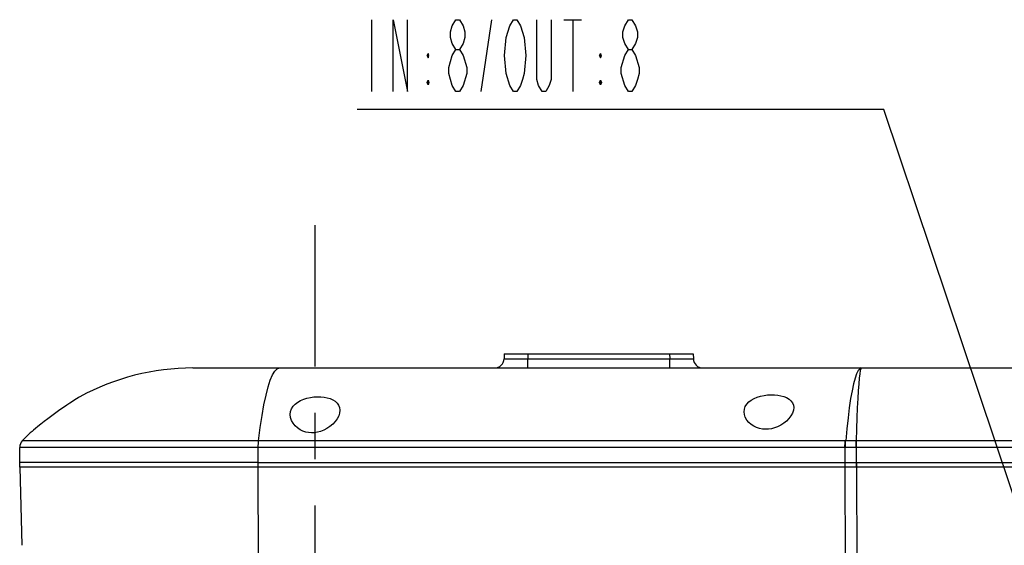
# Model space of a CAD drawing. Header units: millimetres. Extents: x 0 to 1249, y 0 to 420.
# Tile 11 of 104: x 157 to 209, y 130 to 158. Entities that reach past the tile are written whole.
import ezdxf

# ---------------------------------------------------------------- set-up
doc = ezdxf.new("R2010")
doc.units = ezdxf.units.MM
doc.header["$LTSCALE"] = 32.67
doc.linetypes.add('CENTER', pattern=[0.6, 0.375, -0.075, 0.075, -0.075])
doc.layers.get('0').update_dxf_attribs({"linetype": 'CONTINUOUS'})
for name, color, linetype in [('AXIS', 7, 'CONTINUOUS'), ('DRA_ITEM', 7, 'CONTINUOUS'), ('DRAFT', 7, 'CONTINUOUS'), ('HOLE', 7, 'CONTINUOUS'), ('ROUND', 7, 'CONTINUOUS'), ('SURF', 7, 'CONTINUOUS')]:
    doc.layers.add(name, color=color, linetype=linetype)

msp = doc.modelspace()

# ---------------------------------------------------------------- linework, layer by layer
at = {"color": 7, "linetype": 'CONTINUOUS'}
for p, q in [((157.119112, 134.231746), (157.119112, 135.283261)), ((169.737593, 134.481746), (157.119127, 134.481746)), ((169.737593, 134.231746), (157.119127, 134.231746))]:
    msp.add_line(p, q, dxfattribs=at)
at = {"color": 9, "linetype": 'CONTINUOUS'}
msp.add_line((169.737593, 134.231746), (169.737593, 134.481746), dxfattribs=at)
at = {"layer": 'AXIS', "color": 7, "linetype": 'CENTER'}
msp.add_line((172.744112, 80.761976), (172.744112, 147.033499), dxfattribs=at)
at = {"layer": 'DRA_ITEM', "color": 2, "linetype": 'CONTINUOUS'}
for p, q in [((175.726547, 157.902078), (175.726547, 154.102077)), ((181.521545, 154.102077), (182.091545, 157.902078)), ((185.891546, 157.902078), (186.841551, 157.902078)), ((186.366539, 157.902078), (186.366539, 154.102077)), ((178.671549, 156.002086), (178.719043, 156.120821)), ((178.719043, 156.120821), (178.719043, 155.883333)), ((187.791537, 156.002086), (187.839049, 156.120821)), ((187.839049, 156.120821), (187.839049, 155.883333)), ((178.671549, 154.57707), (178.766537, 154.57707)), ((187.791537, 154.57707), (187.886543, 154.57707)), ((189.311542, 154.102077), (189.121548, 154.418745)), ((202.326545, 153.152079), (174.966545, 153.152079)), ((202.826545, 153.152079), (202.326545, 153.152079)), ((216.667196, 111.859426), (202.826545, 153.152079))]:
    msp.add_line(p, q, dxfattribs=at)
for points in [[(176.866545, 154.102077), (176.866545, 157.902078), (177.626538, 154.102077), (177.626538, 157.902078)], [(180.191553, 156.318736), (180.001541, 156.635405), (179.906554, 156.952073), (179.906554, 157.268741), (180.001541, 157.58541), (180.191553, 157.902078), (180.381547, 157.902078), (180.571541, 157.58541), (180.666547, 157.268741), (180.666547, 156.952073), (180.571541, 156.635405), (180.381547, 156.318736)], [(182.851538, 156.952073), (183.04155, 157.58541), (183.231543, 157.902078), (183.421537, 157.902078), (183.611549, 157.58541), (183.801543, 156.952073)], [(185.226541, 157.902078), (185.226541, 154.735413), (185.131553, 154.418745), (184.941541, 154.102077), (184.751547, 154.102077), (184.561554, 154.418745), (184.466548, 154.735413), (184.466548, 157.902078)], [(189.311542, 156.318736), (189.121548, 156.635405), (189.026542, 156.952073), (189.026542, 157.268741), (189.121548, 157.58541), (189.311542, 157.902078), (189.501553, 157.902078), (189.691547, 157.58541), (189.786553, 157.268741), (189.786553, 156.952073), (189.691547, 156.635405), (189.501553, 156.318736)], [(183.04155, 154.418745), (182.851538, 155.052081), (182.75655, 156.002086), (182.851538, 156.952073)], [(183.801543, 156.952073), (183.896548, 156.002086), (183.801543, 155.052081), (183.706537, 154.735413)], [(179.811548, 155.052081), (179.811548, 155.36875), (179.906554, 155.685418), (180.001541, 156.002086), (180.191553, 156.318736), (180.381547, 156.318736), (180.571541, 156.002086)], [(188.931536, 155.36875), (189.121548, 156.002086), (189.311542, 156.318736), (189.501553, 156.318736), (189.691547, 156.002086)], [(178.671549, 156.002086), (178.766537, 156.002086), (178.719043, 156.120821)], [(178.671549, 156.002086), (178.719043, 155.883333), (178.766537, 156.002086)], [(180.571541, 156.002086), (180.761552, 155.36875), (180.761552, 155.052081)], [(187.791537, 156.002086), (187.886543, 156.002086), (187.839049, 156.120821)], [(187.791537, 156.002086), (187.839049, 155.883333), (187.886543, 156.002086)], [(189.691547, 156.002086), (189.881541, 155.36875), (189.881541, 155.052081), (189.786553, 154.735413), (189.691547, 154.418745), (189.501553, 154.102077), (189.311542, 154.102077)], [(189.121548, 154.418745), (188.931536, 155.052081), (188.931536, 155.36875)], [(178.719043, 154.695823), (178.719043, 154.458335), (178.671549, 154.57707), (178.719043, 154.695823), (178.766537, 154.57707), (178.719043, 154.458335)], [(180.191553, 154.102077), (180.001541, 154.418745), (179.811548, 155.052081)], [(180.761552, 155.052081), (180.571541, 154.418745), (180.381547, 154.102077), (180.191553, 154.102077)], [(183.706537, 154.735413), (183.611549, 154.418745), (183.421537, 154.102077), (183.231543, 154.102077), (183.04155, 154.418745)], [(187.839049, 154.695823), (187.839049, 154.458335), (187.791537, 154.57707), (187.839049, 154.695823), (187.886543, 154.57707), (187.839049, 154.458335)]]:
    msp.add_lwpolyline(points, dxfattribs=at)
at = {"layer": 'DRAFT', "color": 7, "linetype": 'CONTINUOUS'}
for p, q in [((169.737593, 134.481746), (157.119112, 134.481746)), ((157.125654, 134.231917), (157.233761, 130.103474))]:
    msp.add_line(p, q, dxfattribs=at)
at = {"layer": 'HOLE', "color": 7, "linetype": 'CONTINUOUS'}
msp.add_line((160.306612, 137.959801), (160.261329, 137.932162), dxfattribs=at)
for points in [[(195.431612, 137.165153), (195.447098, 137.305566), (195.495231, 137.443883), (195.575606, 137.573458), (195.683911, 137.688939), (195.81456, 137.788197), (195.965887, 137.872785), (196.131962, 137.941502), (196.306792, 137.994303), (196.487097, 138.032268), (196.671352, 138.056327), (196.855514, 138.066671), (197.038244, 138.063488), (197.214839, 138.046755), (197.383794, 138.016142), (197.540915, 137.971491), (197.683583, 137.912248), (197.808411, 137.837902), (197.911643, 137.748201), (197.989832, 137.642835), (198.039455, 137.521481), (198.056612, 137.386034)], [(160.261329, 137.932162), (160.205701, 137.897966), (160.128972, 137.85036), (160.032394, 137.789714), (159.915877, 137.71547), (159.778013, 137.626103), (159.617955, 137.520268), (159.437845, 137.398483), (159.240125, 137.261469), (159.028926, 137.111215), (158.814549, 136.954494), (158.60764, 136.799115), (158.414165, 136.650061), (158.236952, 136.510249), (158.082002, 136.38535), (157.95323, 136.279617), (157.851364, 136.194699), (157.774782, 136.130101), (157.722093, 136.085272), (157.681612, 136.050615)], [(171.431612, 137.017385), (171.44981, 137.175931), (171.502205, 137.322893), (171.58574, 137.456718), (171.695357, 137.574349), (171.827295, 137.675984), (171.97695, 137.761279), (172.140939, 137.830853), (172.314107, 137.884653), (172.493306, 137.923493), (172.676295, 137.948024), (172.859033, 137.958433), (173.040223, 137.95492), (173.21534, 137.937472), (173.383096, 137.905716), (173.539367, 137.859447), (173.681557, 137.798049), (173.806258, 137.720959), (173.91006, 137.627465), (173.989432, 137.516465), (174.039496, 137.388943), (174.056612, 137.2478)], [(174.056612, 137.2478), (174.040116, 137.100215), (173.990749, 136.946315), (173.910574, 136.792027), (173.803359, 136.642958), (173.673872, 136.5042), (173.526884, 136.379717), (173.367108, 136.272702), (173.20112, 136.186434), (173.035973, 136.12248), (172.873245, 136.079185), (172.714083, 136.055158), (172.555856, 136.049273), (172.399484, 136.061715), (172.246716, 136.092628), (172.096136, 136.143291), (171.950394, 136.214676), (171.812016, 136.308035), (171.685384, 136.423942), (171.577123, 136.560842), (171.495831, 136.711926), (171.447112, 136.867496), (171.431612, 137.017385)], [(198.056612, 137.386034), (198.040338, 137.245534), (197.991623, 137.09902), (197.912437, 136.952035), (197.806366, 136.809796), (197.678018, 136.677142), (197.531939, 136.557793), (197.372742, 136.454877), (197.20663, 136.371492), (197.040659, 136.309373), (196.876523, 136.267143), (196.715661, 136.243648), (196.555795, 136.237878), (196.397884, 136.249992), (196.243718, 136.280118), (196.092133, 136.329396), (195.946026, 136.398552), (195.807866, 136.488628), (195.682126, 136.599832), (195.575135, 136.730507), (195.495012, 136.874238), (195.446955, 137.022209), (195.431612, 137.165153)]]:
    msp.add_lwpolyline(points, dxfattribs=at)
at = {"layer": 'ROUND', "color": 7, "linetype": 'CONTINUOUS'}
for p, q in [((182.744112, 140.231746), (182.737222, 139.968658)), ((182.744112, 140.231746), (192.744112, 140.231746)), ((192.744112, 140.231746), (192.751001, 139.968658)), ((170.857507, 139.481746), (244.494112, 139.481746)), ((169.737593, 134.481746), (246.994112, 134.481746)), ((246.994112, 134.231746), (169.737593, 134.231746))]:
    msp.add_line(p, q, dxfattribs=at)
at = {"layer": 'ROUND', "color": 9, "linetype": 'CONTINUOUS'}
for p, q in [((183.993683, 140.231746), (183.986794, 139.968658)), ((191.49454, 140.231746), (191.501429, 139.968658)), ((183.986794, 139.481746), (183.986794, 139.968658)), ((183.986794, 139.968658), (191.501429, 139.968658)), ((191.501429, 139.481746), (191.501429, 139.968658)), ((200.78448, 135.629158), (157.258064, 135.629158)), ((200.989063, 135.629954), (200.78448, 135.629158)), ((244.494112, 135.629158), (201.357127, 135.629213)), ((201.378464, 134.231746), (201.378464, 135.629158)), ((200.767501, 135.283261), (157.119112, 135.283261)), ((169.737593, 134.481746), (169.737593, 135.283261)), ((200.978505, 135.283874), (200.767501, 135.283261)), ((200.767501, 135.283261), (200.767501, 134.231746)), ((244.494112, 135.283261), (201.354756, 135.283313)), ((169.755234, 128.968658), (169.737593, 134.481746)), ((200.767606, 134.481746), (200.781258, 125.980353)), ((201.378359, 134.481746), (201.394146, 124.650925))]:
    msp.add_line(p, q, dxfattribs=at)
for points in [[(182.737222, 139.968658), (182.747998, 139.967054), (182.77925, 139.965733), (182.830889, 139.96467), (182.901686, 139.963894), (182.990326, 139.963417), (183.095377, 139.963243), (183.215319, 139.963376), (183.348541, 139.963815), (183.492208, 139.964552), (183.648437, 139.965607), (183.815264, 139.966987), (183.986794, 139.968658)], [(191.501429, 139.968658), (191.665588, 139.967054), (191.823229, 139.965733), (191.976564, 139.96467), (192.121539, 139.963894), (192.255838, 139.963417), (192.377494, 139.963243), (192.484748, 139.963376), (192.575973, 139.963815), (192.649154, 139.964552), (192.704446, 139.965607), (192.739229, 139.966987), (192.751001, 139.968658)], [(169.754572, 135.629158), (169.843318, 136.328473), (169.938713, 136.967297), (170.039959, 137.5404), (170.14667, 138.045584), (170.257911, 138.478337), (170.373061, 138.83636), (170.491454, 139.117469), (170.612054, 139.31929), (170.734434, 139.441101), (170.857507, 139.481746)], [(201.633897, 139.481746), (201.54653, 139.445431), (201.46309, 139.342364), (201.380758, 139.173523), (201.299715, 138.939432), (201.220462, 138.641472), (201.143421, 138.281235), (201.068998, 137.860624), (200.997611, 137.382024), (200.929708, 136.848615), (200.865671, 136.263797), (200.805664, 135.629213)], [(201.633897, 139.481746), (201.604701, 139.445431), (201.576816, 139.342364), (201.549306, 139.173523), (201.522223, 138.939432), (201.49574, 138.641472), (201.469996, 138.281235), (201.445127, 137.860624), (201.421271, 137.382024), (201.398579, 136.848615), (201.37718, 136.263797), (201.357127, 135.629213)], [(169.737593, 135.283261), (169.738704, 135.378178), (169.741997, 135.469642), (169.747351, 135.554329), (169.754572, 135.629158)], [(200.767501, 135.283261), (200.768612, 135.378178), (200.771905, 135.469642), (200.777259, 135.554329), (200.78448, 135.629158)], [(200.791039, 135.283313), (200.79164, 135.378231), (200.794357, 135.469697), (200.799089, 135.554384), (200.805664, 135.629213)], [(201.357127, 135.629214), (201.172934, 135.629954), (200.989063, 135.629954)], [(201.354756, 135.283313), (201.355269, 135.378231), (201.35585, 135.469697), (201.356477, 135.554384), (201.357127, 135.629214)], [(201.354756, 135.283313), (201.166462, 135.283874), (200.978505, 135.283874)]]:
    msp.add_lwpolyline(points, dxfattribs=at)
at = {"layer": 'ROUND', "color": 7, "linetype": 'CONTINUOUS'}
for centre, start, end in [((182.237394, 139.981746), 270, 358.5), ((193.25083, 139.981746), 181.5, 270), ((157.619112, 135.283261), 136.2277981, 180)]:
    msp.add_arc(centre, 0.5, start, end, dxfattribs=at)
at = {"layer": 'SURF', "color": 7, "linetype": 'CONTINUOUS'}
for p, q in [((166.284263, 139.481746), (170.857507, 139.481746)), ((157.258064, 135.629158), (157.681612, 136.050615))]:
    msp.add_line(p, q, dxfattribs=at)
msp.add_arc((166.284263, 126.981746), 12.5, 90, 118.5686971, dxfattribs=at)

doc.saveas('drawing.dxf')
